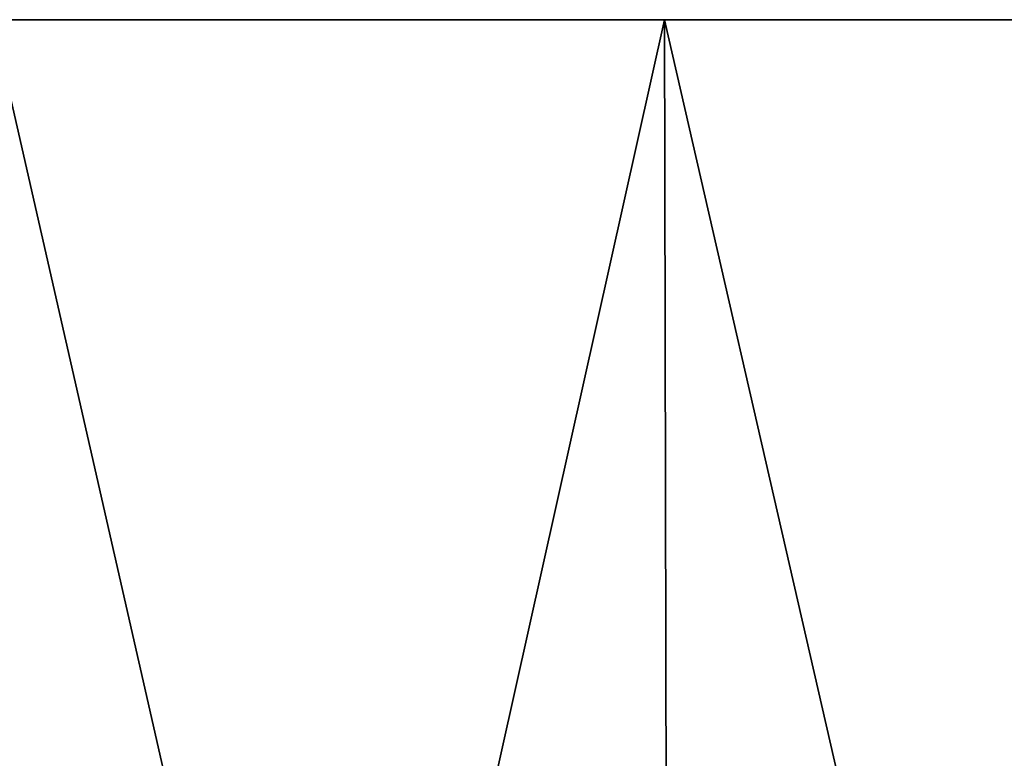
# Model space of a CAD drawing. Header units: millimetres. Extents: x -111 to 111, y -53 to 40.
# Tile 14 of 256: x -30.93 to -24.98, y -36.46 to -32. Entities that reach past the tile are written whole.
import ezdxf

# ---------------------------------------------------------------- set-up
doc = ezdxf.new("R2010")
doc.units = ezdxf.units.MM
doc.header["$LTSCALE"] = 52.148148
for name, color, linetype in [('210', 7, 'CONTINUOUS'), ('211', 7, 'CONTINUOUS'), ('212', 7, 'CONTINUOUS')]:
    doc.layers.add(name, color=color, linetype=linetype)

msp = doc.modelspace()

# ---------------------------------------------------------------- linework, layer by layer
at = {"layer": '210', "color": 7, "linetype": 'Continuous', "true_color": 0xfdfffa}
for points in [[(-31.089, -32, 106.5574), (-27.0345, -32, 107.6575), (-31.089, -32, -106.5574), (-31.089, -32, 106.5574)], [(-31.089, -32, -106.5574), (-27.0345, -32, 107.6575), (-27.0345, -32, -107.6575), (-31.089, -32, -106.5574)], [(-27.0345, -32, 107.6575), (-22.9412, -32, 108.6034), (-27.0345, -32, -107.6575), (-27.0345, -32, 107.6575)], [(-27.0345, -32, -107.6575), (-22.9412, -32, 108.6034), (-22.9412, -32, -108.6034), (-27.0345, -32, -107.6575)]]:
    msp.add_3dface(points, dxfattribs=at)
at = {"layer": '211', "color": 7, "linetype": 'Continuous', "true_color": 0xfdfffa}
for points in [[(-31.089, -32, -106.5574), (-27.0345, -32, -107.6575), (-31.045, -50, -106.4066), (-31.089, -32, -106.5574)], [(-31.045, -50, -106.4066), (-27.0345, -32, -107.6575), (-26.9962, -50, -107.5051), (-31.045, -50, -106.4066)], [(-27.0345, -32, -107.6575), (-22.9412, -32, -108.6034), (-26.9962, -50, -107.5051), (-27.0345, -32, -107.6575)], [(-26.9962, -50, -107.5051), (-22.9412, -32, -108.6034), (-22.9087, -50, -108.4497), (-26.9962, -50, -107.5051)]]:
    msp.add_3dface(points, dxfattribs=at)
at = {"layer": '212', "color": 7, "linetype": 'Continuous', "true_color": 0xfdfffa}
for points in [[(-27.0345, -32, 107.6575), (-31.089, -32, 106.5574), (-26.9962, -50, 107.5051), (-27.0345, -32, 107.6575)], [(-26.9962, -50, 107.5051), (-31.089, -32, 106.5574), (-31.045, -50, 106.4066), (-26.9962, -50, 107.5051)], [(-22.9087, -50, 108.4497), (-27.0345, -32, 107.6575), (-26.9962, -50, 107.5051), (-22.9087, -50, 108.4497)], [(-22.9412, -32, 108.6034), (-27.0345, -32, 107.6575), (-22.9087, -50, 108.4497), (-22.9412, -32, 108.6034)]]:
    msp.add_3dface(points, dxfattribs=at)

doc.saveas('drawing.dxf')
